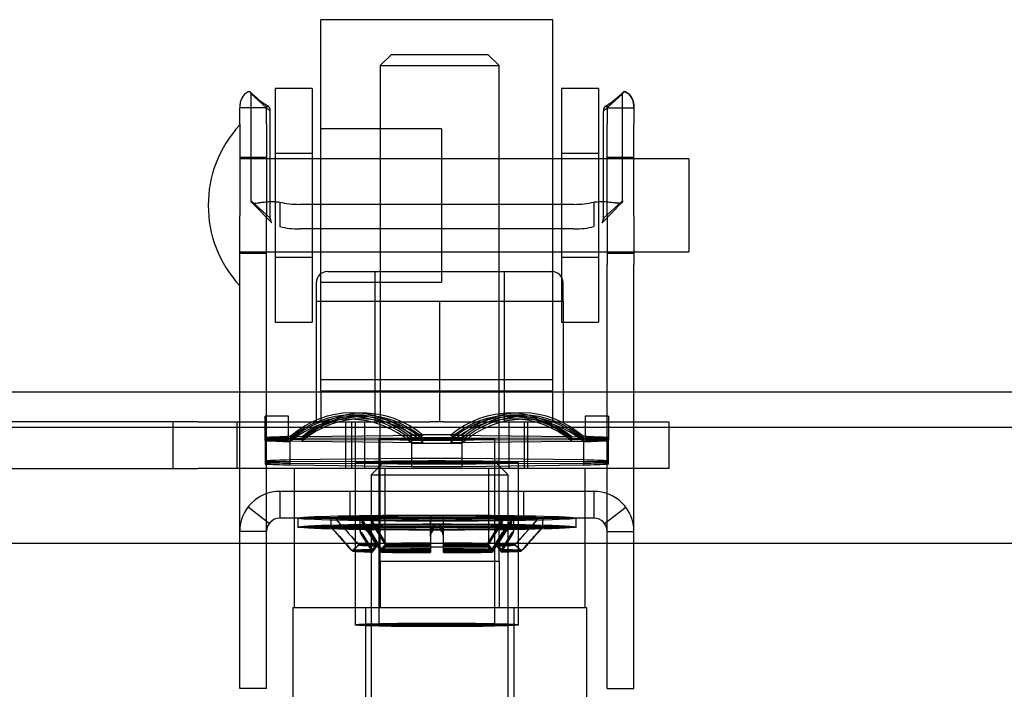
# Model space of a CAD drawing. Header units: inches. Extents: x 1 to 299, y -2 to 199.
# Tile 48 of 57: x 93.63 to 96.28, y 161.89 to 163.69. Entities that reach past the tile are written whole.
import ezdxf
from ezdxf.lldxf.tags import DXFTag

# ---------------------------------------------------------------- set-up
doc = ezdxf.new("R2010")
doc.units = ezdxf.units.IN
doc.header["$MEASUREMENT"] = 0
for name, color, linetype in [('COM70838', 7, 'Continuous'), ('COM70839-1', 7, 'Continuous'), ('COM71196-5', 7, 'Continuous'), ('COM71298-1', 7, 'Continuous'), ('Default', 7, 'Continuous'), ('HAN13068', 7, 'Continuous'), ('HAN13068_NUT', 7, 'Continuous'), ('NTS18147', 7, 'Continuous'), ('ROL87452', 7, 'Continuous'), ('RVT17786', 7, 'Continuous'), ('RVT19000', 7, 'Continuous'), ('SPC87322', 7, 'Continuous'), ('STD26122', 7, 'Continuous'), ('WAF25376', 7, 'Continuous'), ('WAM30038', 7, 'Continuous')]:
    doc.layers.add(name, color=color, linetype=linetype)
tags = doc.linetypes.add('HIDDEN2', pattern=[0.1875, 0.125, -0.0625]).pattern_tags.tags
tags[6:7] = [DXFTag(74, 4), DXFTag(75, 0), DXFTag(340, '0'), DXFTag(46, 0.0), DXFTag(50, 0.0), DXFTag(44, 0.0), DXFTag(45, 0.0)]
tags[4:5] = [DXFTag(74, 4), DXFTag(75, 0), DXFTag(340, '0'), DXFTag(46, 0.0), DXFTag(50, 0.0), DXFTag(44, 0.0), DXFTag(45, 0.0)]

# ---------------------------------------------------------------- blocks, each defined once
blk = doc.blocks.new('SE3')
at = {"layer": 'COM70838', "color": 7, "linetype": 'HIDDEN2'}
for p, q in [((94.108, 162.6071), (93.422, 162.6071)), ((94.0405, 162.6071), (94.0405, 162.4821)), ((94.108, 162.6071), (94.1964, 162.6071)), ((94.1964, 162.6071), (94.7343, 162.6071)), ((94.2135, 162.4821), (94.2135, 162.6071)), ((94.507, 162.4821), (94.507, 162.6071)), ((94.557, 162.6071), (94.557, 162.4821)), ((94.7697, 162.6071), (95.252, 162.6071)), ((94.947, 162.4821), (94.947, 162.6071)), ((94.997, 162.4821), (94.997, 162.6071)), ((95.252, 162.6071), (95.377, 162.6071)), ((95.377, 162.6071), (95.377, 162.4821)), ((93.3946, 162.4821), (94.108, 162.4821)), ((94.1964, 162.4821), (94.108, 162.4821)), ((95.252, 162.4821), (94.1964, 162.4821)), ((95.377, 162.4821), (95.252, 162.4821))]:
    blk.add_line(p, q, dxfattribs=at)
at = {"layer": 'COM70839-1', "color": 7, "linetype": 'HIDDEN2'}
for p, q in [((94.3031, 163.444), (94.2517, 163.4904)), ((94.2517, 163.2024), (94.2517, 163.4904)), ((95.2009, 163.444), (95.2523, 163.4904)), ((95.2523, 163.2024), (95.2523, 163.4904)), ((94.2928, 163.4534), (94.2208, 163.4534)), ((94.2208, 163.4092), (94.2208, 163.4534)), ((94.2928, 163.4092), (94.2928, 163.4534)), ((94.3031, 163.156), (94.3031, 163.444)), ((95.2009, 163.156), (95.2009, 163.444)), ((95.2112, 163.4534), (95.2832, 163.4534)), ((95.2112, 163.4534), (95.2112, 163.4092)), ((95.2832, 163.4534), (95.2832, 163.4092)), ((94.2208, 163.4092), (94.2208, 163.1625)), ((94.2928, 163.4092), (94.2928, 163.1625)), ((95.2112, 163.1625), (95.2112, 163.4092)), ((95.2832, 163.1625), (95.2832, 163.4092)), ((94.2928, 163.319), (94.2208, 163.319)), ((95.2832, 163.319), (95.2112, 163.319)), ((94.3031, 163.156), (94.2517, 163.2024)), ((94.2541, 163.1972), (94.3068, 163.1438)), ((94.2542, 163.1971), (94.3068, 163.1438)), ((94.3288, 163.1993), (94.3288, 163.1331)), ((95.1213, 163.1932), (94.3827, 163.1932)), ((95.1752, 163.1993), (95.1752, 163.1331)), ((95.1972, 163.1438), (95.2499, 163.1972)), ((95.1973, 163.1438), (95.2498, 163.1971)), ((95.2009, 163.156), (95.2523, 163.2024)), ((94.2208, 163.0314), (94.2208, 163.1625)), ((94.2928, 163.0314), (94.2928, 163.1625)), ((95.2112, 163.1625), (95.2112, 163.0314)), ((95.2832, 163.1625), (95.2832, 163.0314)), ((95.1213, 163.1269), (94.3827, 163.1269)), ((94.2208, 163.062), (94.2928, 163.062)), ((95.2112, 163.062), (95.2832, 163.062)), ((94.2208, 161.9341), (94.2208, 163.0314)), ((94.2928, 161.9341), (94.2928, 163.0314)), ((95.2112, 161.9341), (95.2112, 163.0314)), ((95.2832, 161.9341), (95.2832, 163.0314)), ((95.1752, 162.4201), (94.3288, 162.4201)), ((94.3288, 162.4201), (94.3288, 162.3481)), ((94.518, 162.3481), (94.518, 162.4201)), ((94.6115, 162.4201), (94.6115, 162.3481)), ((94.8925, 162.3481), (94.8925, 162.4201)), ((94.986, 162.3481), (94.986, 162.4201)), ((95.1752, 162.4201), (95.1752, 162.3481)), ((94.3003, 162.334), (94.2431, 162.3778)), ((95.2038, 162.334), (95.2609, 162.3778)), ((95.1752, 162.3481), (94.3288, 162.3481)), ((94.2928, 162.3121), (94.2208, 162.3121)), ((95.2112, 162.3121), (95.2832, 162.3121)), ((94.2208, 161.889), (94.2208, 161.9341)), ((94.2928, 161.889), (94.2928, 161.9341)), ((95.2112, 161.889), (95.2112, 161.9341)), ((95.2832, 161.889), (95.2832, 161.9341)), ((94.2928, 161.889), (94.2208, 161.889)), ((95.2112, 161.889), (95.2832, 161.889))]:
    blk.add_line(p, q, dxfattribs=at)
for centre, radius, start, end in [((94.4428, 163.6929), 0.2764, 225.5509, 238.4259), ((94.443, 163.6932), 0.2767, 225.5663, 231.2528), ((95.061, 163.6932), 0.2767, 301.5783, 314.4337), ((95.0612, 163.6929), 0.2764, 308.7531, 314.4491), ((94.443, 163.6932), 0.2767, 236.0157, 238.4217), ((95.0612, 163.6929), 0.2764, 301.5741, 303.9837), ((94.3288, 162.3121), 0.108, 90, 180), ((95.1752, 162.3121), 0.108, 0, 90), ((94.3288, 162.3121), 0.036, 90, 180), ((95.1752, 162.3121), 0.036, 0, 90)]:
    blk.add_arc(centre, radius, start, end, dxfattribs=at)
for centre, major_axis, start_param, end_param in [((94.3827, 163.2322), (-0.1, 0), 1.001468, 1.570796), ((95.1213, 163.2322), (0.1, 0), 4.712389, 5.281717), ((94.3827, 163.166), (0.1, 0), 4.143061, 4.712389), ((95.1213, 163.166), (0.1, 0), 4.712389, 5.281717)]:
    blk.add_ellipse(centre, major_axis=major_axis, ratio=0.390731, start_param=start_param, end_param=end_param, dxfattribs=at)
for points, knots in [([(94.2517, 163.4904), (94.2516, 163.4909), (94.2516, 163.4913), (94.2515, 163.4918), (94.2515, 163.492), (94.2514, 163.4923), (94.2514, 163.4924), (94.2512, 163.4932), (94.251, 163.4938), (94.2501, 163.4952), (94.2491, 163.4959), (94.2454, 163.4967), (94.2418, 163.4957), (94.2339, 163.4901), (94.2297, 163.4854), (94.2256, 163.4771), (94.2248, 163.4754), (94.2234, 163.4715), (94.2228, 163.4694), (94.2221, 163.4664), (94.2219, 163.4653), (94.2216, 163.4636), (94.2215, 163.4631), (94.2214, 163.4619), (94.2213, 163.4612), (94.2212, 163.4601), (94.2211, 163.4596), (94.221, 163.4587), (94.221, 163.4584), (94.221, 163.4577), (94.2209, 163.4572), (94.2209, 163.4564), (94.2208, 163.4552), (94.2208, 163.4534)], [0, 0, 0, 0, 0.03125, 0.03125, 0.046875, 0.046875, 0.0625, 0.0625, 0.125, 0.125, 0.25, 0.25, 0.5, 0.5, 0.75, 0.75, 0.8125, 0.8125, 0.875, 0.875, 0.90625, 0.90625, 0.921875, 0.921875, 0.9375, 0.9375, 0.953125, 0.953125, 0.960938, 0.960938, 0.96875, 0.96875, 1, 1, 1, 1]), ([(94.2493, 163.4956), (94.2499, 163.4953), (94.2504, 163.4948), (94.2509, 163.4941), (94.251, 163.4938), (94.2512, 163.4934), (94.2512, 163.4932), (94.2513, 163.4929), (94.2514, 163.4926), (94.2515, 163.4921), (94.2516, 163.4914), (94.2517, 163.4904)], [0.8014834, 0.8014834, 0.8014834, 0.8014834, 0.875, 0.875, 0.90625, 0.90625, 0.921875, 0.921875, 0.9375, 0.9375, 1, 1, 1, 1]), ([(95.2832, 163.4534), (95.2832, 163.4543), (95.2832, 163.455), (95.2832, 163.4559), (95.2832, 163.4562), (95.2831, 163.4567), (95.2831, 163.4567), (95.283, 163.4584), (95.2829, 163.4594), (95.2825, 163.4631), (95.2821, 163.4653), (95.2807, 163.4715), (95.2793, 163.4754), (95.2743, 163.4855), (95.2701, 163.4901), (95.2622, 163.4957), (95.2586, 163.4967), (95.2549, 163.4959), (95.2539, 163.4952), (95.2532, 163.4941), (95.253, 163.4938), (95.2528, 163.4934), (95.2528, 163.4932), (95.2527, 163.4929), (95.2526, 163.4926), (95.2525, 163.4921), (95.2524, 163.4914), (95.2523, 163.4904)], [0, 0, 0, 0, 0.015625, 0.015625, 0.023438, 0.023438, 0.03125, 0.03125, 0.0625, 0.0625, 0.125, 0.125, 0.25, 0.25, 0.5, 0.5, 0.75, 0.75, 0.875, 0.875, 0.90625, 0.90625, 0.921875, 0.921875, 0.9375, 0.9375, 1, 1, 1, 1]), ([(95.2523, 163.4904), (95.2524, 163.4909), (95.2524, 163.4913), (95.2525, 163.4918), (95.2525, 163.492), (95.2526, 163.4923), (95.2526, 163.4924), (95.2528, 163.4932), (95.253, 163.4938), (95.2539, 163.4952), (95.2549, 163.4959), (95.2587, 163.4967), (95.2622, 163.4957), (95.2701, 163.4901), (95.2743, 163.4854), (95.2784, 163.4771), (95.2792, 163.4754), (95.2806, 163.4715), (95.2812, 163.4694), (95.2819, 163.4664), (95.2821, 163.4653), (95.2824, 163.4636), (95.2825, 163.4631), (95.2827, 163.4619), (95.2827, 163.4612), (95.2829, 163.4601), (95.2829, 163.4596), (95.283, 163.4587), (95.283, 163.4584), (95.2831, 163.4577), (95.2831, 163.4572), (95.2831, 163.4564), (95.2832, 163.4552), (95.2832, 163.4534)], [0, 0, 0, 0, 0.03125, 0.03125, 0.046875, 0.046875, 0.0625, 0.0625, 0.125, 0.125, 0.25, 0.25, 0.5, 0.5, 0.75, 0.75, 0.8125, 0.8125, 0.875, 0.875, 0.90625, 0.90625, 0.921875, 0.921875, 0.9375, 0.9375, 0.953125, 0.953125, 0.960938, 0.960938, 0.96875, 0.96875, 1, 1, 1, 1]), ([(94.3031, 163.444), (94.3031, 163.4448), (94.303, 163.4463), (94.3028, 163.4485), (94.3024, 163.4505), (94.3013, 163.454), (94.2988, 163.4578), (94.2955, 163.4584), (94.2939, 163.4571), (94.2933, 163.4562), (94.293, 163.4552), (94.2928, 163.4542), (94.2928, 163.4537), (94.2928, 163.4534)], [0, 0, 0, 0, 0.068623, 0.137063, 0.205208, 0.272877, 0.535512, 0.779514, 0.837052, 0.893029, 0.947093, 0.973617, 1, 1, 1, 1]), ([(94.2928, 163.4534), (94.2928, 163.4537), (94.2928, 163.4542), (94.293, 163.4552), (94.2933, 163.4562), (94.2939, 163.4571), (94.2954, 163.4584), (94.2971, 163.4581), (94.2983, 163.4573)], [0, 0, 0, 0, 0.0263814, 0.0529045, 0.1069707, 0.1629481, 0.2204857, 0.452445, 0.452445, 0.452445, 0.452445]), ([(95.2112, 163.4534), (95.2112, 163.4537), (95.2112, 163.4542), (95.211, 163.4552), (95.2107, 163.4562), (95.2101, 163.4571), (95.2085, 163.4584), (95.2053, 163.4578), (95.2027, 163.454), (95.2016, 163.4505), (95.2012, 163.4485), (95.201, 163.4463), (95.2009, 163.4448), (95.2009, 163.444)], [0, 0, 0, 0, 0.026381, 0.052905, 0.106971, 0.162948, 0.220486, 0.464488, 0.727123, 0.794792, 0.862936, 0.931376, 1, 1, 1, 1]), ([(95.2057, 163.4573), (95.2069, 163.4581), (95.2086, 163.4584), (95.2101, 163.4571), (95.2107, 163.4562), (95.211, 163.4552), (95.2112, 163.4542), (95.2112, 163.4537), (95.2112, 163.4534)], [0.5475793, 0.5475793, 0.5475793, 0.5475793, 0.7795137, 0.8370523, 0.8930285, 0.9470927, 0.973617, 1, 1, 1, 1]), ([(94.2517, 163.2024), (94.2518, 163.2017), (94.2519, 163.2002), (94.2526, 163.1984), (94.254, 163.1972), (94.2579, 163.1955), (94.2662, 163.1965), (94.2781, 163.1984), (94.2865, 163.1995), (94.2946, 163.2003), (94.3044, 163.2008), (94.3162, 163.2007), (94.3245, 163.1998), (94.3288, 163.1993)], [0, 0, 0, 0, 0.049102, 0.098523, 0.149018, 0.200844, 0.426475, 0.554365, 0.622319, 0.692911, 0.79099, 0.893216, 1, 1, 1, 1]), ([(94.2542, 163.1971), (94.254, 163.1973), (94.2531, 163.1979), (94.252, 163.1994), (94.2518, 163.2014), (94.2517, 163.2024)], [0.8443495, 0.8443495, 0.8443495, 0.8443495, 0.868041, 0.9344119, 1, 1, 1, 1]), ([(95.1752, 163.1993), (95.1768, 163.1995), (95.18, 163.2), (95.1863, 163.2005), (95.1939, 163.2008), (95.2024, 163.2007), (95.2127, 163.2001), (95.224, 163.1987), (95.2348, 163.197), (95.2429, 163.1959), (95.2478, 163.1961), (95.2506, 163.1975), (95.2521, 163.1994), (95.2522, 163.2014), (95.2523, 163.2024)], [0, 0, 0, 0, 0.040175, 0.080102, 0.158226, 0.23381, 0.30692, 0.445198, 0.573002, 0.690655, 0.799398, 0.868041, 0.934412, 1, 1, 1, 1]), ([(95.2523, 163.2024), (95.2523, 163.2017), (95.2521, 163.2002), (95.2514, 163.1984), (95.2501, 163.1972), (95.2462, 163.1955), (95.2404, 163.1962), (95.2347, 163.197), (95.2347, 163.197)], [0, 0, 0, 0, 0.0491023, 0.0985231, 0.1490182, 0.2008436, 0.4264755, 0.4266868, 0.4266868, 0.4266868, 0.4266868]), ([(94.3031, 163.156), (94.3031, 163.1555), (94.3031, 163.155), (94.3032, 163.1545), (94.3032, 163.1543), (94.3032, 163.154), (94.3032, 163.1539), (94.3033, 163.1529), (94.3033, 163.1522), (94.3037, 163.1501), (94.304, 163.1488), (94.3052, 163.1459), (94.3061, 163.1445), (94.3073, 163.1433)], [0, 0, 0, 0, 0.03125, 0.03125, 0.046875, 0.046875, 0.0625, 0.0625, 0.125, 0.125, 0.25, 0.25, 0.4245775, 0.4245775, 0.4245775, 0.4245775]), ([(94.3064, 163.1442), (94.3056, 163.1452), (94.305, 163.1463), (94.3035, 163.15), (94.3031, 163.1528), (94.3031, 163.156)], [0.617349, 0.617349, 0.617349, 0.617349, 0.75, 0.75, 1, 1, 1, 1]), ([(95.2009, 163.156), (95.2009, 163.1555), (95.2009, 163.155), (95.2009, 163.1545), (95.2008, 163.1543), (95.2008, 163.154), (95.2008, 163.1539), (95.2008, 163.1529), (95.2007, 163.1522), (95.2004, 163.1501), (95.2, 163.1488), (95.1989, 163.1459), (95.198, 163.1445), (95.1968, 163.1433)], [0, 0, 0, 0, 0.03125, 0.03125, 0.046875, 0.046875, 0.0625, 0.0625, 0.125, 0.125, 0.25, 0.25, 0.4245775, 0.4245775, 0.4245775, 0.4245775]), ([(95.1976, 163.1442), (95.1984, 163.1452), (95.199, 163.1463), (95.2005, 163.15), (95.2009, 163.1528), (95.2009, 163.156)], [0.617349, 0.617349, 0.617349, 0.617349, 0.75, 0.75, 1, 1, 1, 1])]:
    blk.add_open_spline(points, degree=3, knots=knots, dxfattribs=at)
at = {"layer": 'COM71196-5', "color": 7, "linetype": 'Continuous'}
blk.add_line((114.0074, 162.2801), (92.1976, 162.2801), dxfattribs=at)
at = {"layer": 'COM71298-1', "color": 7, "linetype": 'HIDDEN2'}
blk.add_line((114.8195, 162.6871), (66.9495, 162.6871), dxfattribs=at)
at = {"layer": 'COM71298-1', "color": 7, "linetype": 'Continuous'}
blk.add_line((114.8195, 162.5921), (66.9495, 162.5921), dxfattribs=at)
at = {"layer": 'HAN13068', "color": 7, "linetype": 'HIDDEN2'}
for p, q in [((94.6295, 163.5971), (94.5995, 163.5671)), ((94.6295, 163.5971), (94.8895, 163.5971)), ((94.9195, 163.5671), (94.8895, 163.5971)), ((94.5995, 163.5671), (94.9195, 163.5671)), ((94.5995, 163.5671), (94.5995, 162.6071)), ((94.9195, 162.6071), (94.9195, 163.5671)), ((94.5995, 162.2321), (94.5995, 162.1071)), ((94.5995, 162.2321), (94.7595, 162.2321)), ((94.7595, 162.2321), (94.9195, 162.2321)), ((94.9195, 162.2321), (94.9195, 162.1071)), ((94.364, 162.1071), (94.5599, 162.1071)), ((94.364, 162.1071), (94.364, 161.4051)), ((94.5599, 162.1071), (94.9591, 162.1071)), ((94.5599, 162.1071), (94.5599, 161.4051)), ((94.9591, 162.1071), (95.155, 162.1071)), ((94.9591, 162.1071), (94.9591, 161.4051)), ((95.155, 162.1071), (95.155, 161.4051))]:
    blk.add_line(p, q, dxfattribs=at)
at = {"layer": 'HAN13068_NUT', "color": 7, "linetype": 'HIDDEN2'}
for p, q in [((94.457, 163.0121), (95.062, 163.0121)), ((94.5845, 163.0121), (94.5845, 162.6071)), ((94.9345, 162.6071), (94.9345, 163.0121)), ((94.427, 162.9821), (94.427, 162.9321)), ((95.092, 162.9321), (95.092, 162.9821)), ((94.427, 162.9321), (94.5933, 162.9321)), ((94.427, 162.9321), (94.427, 162.6071)), ((94.5933, 162.9321), (94.7595, 162.9321)), ((94.7595, 162.9321), (94.9258, 162.9321)), ((94.7595, 162.9321), (94.7595, 162.6071)), ((94.9258, 162.9321), (95.092, 162.9321)), ((95.092, 162.9321), (95.092, 162.6071))]:
    blk.add_line(p, q, dxfattribs=at)
for centre, start, end in [((94.457, 162.9821), 90, 180), ((95.062, 162.9821), 0, 90)]:
    blk.add_arc(centre, 0.03, start, end, dxfattribs=at)
at = {"layer": 'NTS18147', "color": 7, "linetype": 'HIDDEN2'}
for p, q in [((94.289, 162.5599), (94.289, 162.6231)), ((94.352, 162.6231), (94.289, 162.6231)), ((94.289, 162.5568), (94.289, 162.6231)), ((94.352, 162.6231), (94.289, 162.6231)), ((94.352, 162.5599), (94.352, 162.6231)), ((94.352, 162.5568), (94.352, 162.6231)), ((94.5398, 162.6152), (94.5083, 162.614)), ((94.5488, 162.621), (94.5173, 162.6207)), ((94.5553, 162.6251), (94.5238, 162.6254)), ((94.5642, 162.6305), (94.5327, 162.6317)), ((94.9713, 162.6317), (94.9398, 162.6305)), ((94.9803, 162.6254), (94.9488, 162.6251)), ((94.9868, 162.6207), (94.9553, 162.621)), ((94.9957, 162.614), (94.9642, 162.6152)), ((95.152, 162.6231), (95.152, 162.5599)), ((95.215, 162.6231), (95.152, 162.6231)), ((95.152, 162.6231), (95.152, 162.5568)), ((95.215, 162.6231), (95.152, 162.6231)), ((95.215, 162.6231), (95.215, 162.5599)), ((95.215, 162.6231), (95.215, 162.5568)), ((94.352, 162.5652), (94.289, 162.5652)), ((94.352, 162.5622), (94.289, 162.5622)), ((94.352, 162.5599), (94.289, 162.5599)), ((94.289, 162.5568), (94.289, 162.4969)), ((94.289, 162.5568), (94.289, 162.4939)), ((94.352, 162.5568), (94.289, 162.5568)), ((94.357, 162.5678), (94.357, 162.5542)), ((94.3885, 162.5666), (94.357, 162.5678)), ((94.357, 162.5629), (94.357, 162.5592)), ((94.3885, 162.5625), (94.357, 162.5629)), ((94.3885, 162.5596), (94.357, 162.5592)), ((94.357, 162.4962), (94.357, 162.5592)), ((94.3885, 162.5554), (94.357, 162.5542)), ((94.7155, 162.5707), (94.3885, 162.5666)), ((94.7155, 162.5636), (94.3885, 162.5625)), ((94.3885, 162.5596), (94.7155, 162.5585)), ((94.3885, 162.5554), (94.7155, 162.5513)), ((94.5955, 162.5611), (94.5955, 162.0606)), ((94.5955, 162.561), (94.5955, 162.0606)), ((94.684, 162.5501), (94.684, 162.5719)), ((94.7155, 162.5707), (94.684, 162.5719)), ((94.684, 162.5581), (94.684, 162.564)), ((94.7155, 162.5636), (94.684, 162.564)), ((94.7155, 162.5585), (94.684, 162.5581)), ((94.684, 162.5581), (94.684, 162.4951)), ((94.7885, 162.5707), (94.82, 162.5719)), ((95.1155, 162.5666), (94.7885, 162.5707)), ((94.7885, 162.5636), (94.82, 162.564)), ((95.1155, 162.5625), (94.7885, 162.5636)), ((94.7885, 162.5585), (95.1155, 162.5596)), ((94.7885, 162.5585), (94.82, 162.5581)), ((94.7885, 162.5513), (95.1155, 162.5554)), ((94.82, 162.5719), (94.82, 162.5501)), ((94.82, 162.564), (94.82, 162.5581)), ((94.82, 162.4951), (94.82, 162.5581)), ((94.9085, 162.0606), (94.9085, 162.5611)), ((94.9085, 162.0606), (94.9085, 162.561)), ((95.1155, 162.5666), (95.147, 162.5678)), ((95.1155, 162.5625), (95.147, 162.5629)), ((95.1155, 162.5596), (95.147, 162.5592)), ((95.1155, 162.5554), (95.147, 162.5542)), ((95.147, 162.5542), (95.147, 162.5678)), ((95.147, 162.5592), (95.147, 162.5629)), ((95.147, 162.5592), (95.147, 162.4962)), ((95.152, 162.5652), (95.215, 162.5652)), ((95.152, 162.5622), (95.215, 162.5622)), ((95.152, 162.5599), (95.215, 162.5599)), ((95.152, 162.5568), (95.215, 162.5568)), ((95.215, 162.4969), (95.215, 162.5568)), ((95.215, 162.4939), (95.215, 162.5568)), ((94.357, 162.4912), (94.357, 162.5542)), ((94.7155, 162.5513), (94.684, 162.5501)), ((94.684, 162.5501), (94.684, 162.4871)), ((94.7885, 162.5513), (94.82, 162.5501)), ((94.82, 162.4871), (94.82, 162.5501)), ((95.147, 162.5542), (95.147, 162.4912)), ((94.684, 162.509), (94.357, 162.5048)), ((95.147, 162.5048), (94.82, 162.509)), ((94.684, 162.501), (94.357, 162.4999)), ((94.357, 162.4962), (94.684, 162.4951)), ((94.357, 162.4912), (94.684, 162.4871)), ((94.532, 162.4981), (94.532, 162.0606)), ((94.532, 162.498), (94.532, 162.0606)), ((95.147, 162.4999), (94.82, 162.501)), ((94.82, 162.4951), (95.147, 162.4962)), ((94.82, 162.4871), (95.147, 162.4912)), ((94.972, 162.0606), (94.972, 162.4981)), ((94.972, 162.0606), (94.972, 162.498))]:
    blk.add_line(p, q, dxfattribs=at)
for centre, start, end in [((94.752, 78.4869), 89.953641, 90.046359), ((94.752, 246.6352), 269.953641, 270.046359), ((94.752, 78.4239), 89.953641, 90.046359), ((94.752, 246.5722), 269.953641, 270.046359)]:
    blk.add_arc(centre, 84.0771, start, end, dxfattribs=at)
for centre, major_axis, ratio, start_param, end_param in [((94.5205, 162.3136), (-0.0122, -0.3181), 0.865814, 2.551021, 3.820441), ((94.5205, 162.3071), (-0.0032, -0.3183), 0.86601, 2.518666, 3.788085), ((94.5205, 162.3023), (0.0032, -0.3183), 0.86601, 2.4951, 3.764519), ((94.5205, 162.2959), (0.0122, -0.3181), 0.865814, 2.462745, 3.732164), ((94.552, 162.3124), (-0.0122, -0.3181), 0.865814, 2.551021, 3.820441), ((94.552, 162.3067), (-0.0032, -0.3183), 0.86601, 2.518666, 3.788085), ((94.552, 162.3027), (0.0032, -0.3183), 0.86601, 2.4951, 3.764519), ((94.552, 162.2971), (0.0122, -0.3181), 0.865814, 2.462745, 3.732164), ((94.952, 162.3124), (0.0122, -0.3181), 0.865814, 2.462745, 3.732164), ((94.952, 162.3067), (0.0032, -0.3183), 0.86601, 2.4951, 3.764519), ((94.952, 162.3027), (-0.0032, -0.3183), 0.86601, 2.518666, 3.788085), ((94.952, 162.2971), (-0.0122, -0.3181), 0.865814, 2.551021, 3.820441), ((94.9835, 162.3136), (0.0122, -0.3181), 0.865814, 2.462745, 3.732164), ((94.9835, 162.3071), (0.0032, -0.3183), 0.86601, 2.4951, 3.764519), ((94.9835, 162.3023), (-0.0032, -0.3183), 0.86601, 2.518666, 3.788085), ((94.9835, 162.2959), (-0.0122, -0.3181), 0.865814, 2.551021, 3.820441), ((94.752, 162.561), (-0.5, 0), 0.022078, -0.660077, -0.38712), ((94.752, 162.5611), (-0.5, 0), 0.005892, -0.660077, -0.38712), ((94.752, 162.5611), (-0.5, 0), 0.005892, 0.38712, 0.660077), ((94.752, 162.561), (-0.5, 0), 0.022078, 0.38712, 0.660077), ((94.752, 162.561), (-0.5, 0), 0.022078, 4.575911, 4.848867), ((94.752, 162.561), (0.5, 0), 0.022078, 0.38712, 0.660077), ((94.752, 162.5611), (0.5, 0), 0.005892, 0.38712, 0.660077), ((94.752, 162.5611), (0.5, 0), 0.005892, -0.660077, -0.38712), ((94.752, 162.561), (0.5, 0), 0.022078, -0.660077, -0.38712), ((94.752, 162.561), (0.5, 0), 0.022078, 4.575911, 4.848867), ((94.752, 162.498), (-0.5, 0), 0.022078, -0.660077, -0.38712), ((94.752, 162.498), (0.5, 0), 0.022078, 1.434318, 1.707275), ((94.752, 162.498), (0.5, 0), 0.022078, 0.38712, 0.660077), ((94.752, 162.4981), (-0.5, 0), 0.005892, -0.660077, -0.38712), ((94.752, 162.4981), (-0.5, 0), 0.005892, 0.38712, 0.660077), ((94.752, 162.498), (-0.5, 0), 0.022078, 0.38712, 0.660077), ((94.752, 162.498), (-0.5, 0), 0.022078, 1.434318, 1.707275), ((94.752, 162.4981), (0.5, 0), 0.005892, 0.38712, 0.660077), ((94.752, 162.4981), (0.5, 0), 0.005892, -0.660077, -0.38712), ((94.752, 162.498), (0.5, 0), 0.022078, -0.660077, -0.38712)]:
    blk.add_ellipse(centre, major_axis=major_axis, ratio=ratio, start_param=start_param, end_param=end_param, dxfattribs=at)
for centre, major_axis, ratio in [((94.752, 162.561), (0.1565, 0), 0.022078), ((94.752, 162.5611), (-0.1565, 0), 0.005892), ((94.752, 162.498), (0.22, 0), 0.022078), ((94.752, 162.4981), (-0.22, 0), 0.005892), ((94.752, 162.0606), (0.22, 0), 0.022078), ((94.752, 162.0606), (-0.22, 0), 0.005892), ((94.752, 162.0606), (0.1565, 0), 0.022078), ((94.752, 162.0606), (-0.1565, 0), 0.005892)]:
    blk.add_ellipse(centre, major_axis=major_axis, ratio=ratio, dxfattribs=at)
at = {"layer": 'ROL87452', "color": 7, "linetype": 'HIDDEN2'}
for p, q in [((94.4395, 162.6905), (94.4395, 163.6905)), ((95.0645, 163.6905), (94.4395, 163.6905)), ((95.0645, 162.6905), (95.0645, 163.6905)), ((94.7645, 163.397), (94.4395, 163.397)), ((94.7645, 163.397), (94.7645, 162.984)), ((95.0645, 163.3155), (94.7645, 163.3155)), ((94.7645, 163.0655), (95.0645, 163.0655)), ((94.4395, 162.984), (94.7645, 162.984)), ((94.4395, 162.6905), (95.0645, 162.6905))]:
    blk.add_line(p, q, dxfattribs=at)
at = {"layer": 'RVT17786', "color": 7, "linetype": 'HIDDEN2'}
for p, q in [((95.4308, 163.3155), (94.2208, 163.3155)), ((95.4308, 163.3155), (95.4308, 163.0655)), ((94.2208, 163.0655), (95.4308, 163.0655))]:
    blk.add_line(p, q, dxfattribs=at)
blk.add_arc((94.454, 163.1905), 0.3182, 137.1291, 222.8709, dxfattribs=at)
at = {"layer": 'RVT19000', "color": 7, "linetype": 'HIDDEN2'}
for p, q in [((95.0645, 162.7201), (94.4395, 162.7201)), ((94.4395, 162.6905), (94.4395, 162.6071)), ((95.0645, 162.6071), (95.0645, 162.6905)), ((94.557, 162.6071), (94.557, 162.4821)), ((94.7697, 162.6071), (94.7343, 162.6071)), ((94.947, 162.4821), (94.947, 162.6071)), ((94.6115, 162.4821), (94.6115, 162.2701)), ((94.8925, 162.2701), (94.8925, 162.4821)), ((94.8925, 162.2701), (94.6115, 162.2701))]:
    blk.add_line(p, q, dxfattribs=at)
at = {"layer": 'SPC87322', "color": 7, "linetype": 'HIDDEN2'}
for p, q in [((94.522, 162.6071), (94.522, 162.4821)), ((94.532, 162.6071), (94.532, 162.498)), ((94.5995, 162.2321), (94.5995, 162.6071)), ((94.9195, 162.2321), (94.9195, 162.6071)), ((94.987, 162.6071), (94.987, 162.4821)), ((94.367, 162.4821), (94.367, 162.1071)), ((95.152, 162.1071), (95.152, 162.4821))]:
    blk.add_line(p, q, dxfattribs=at)
at = {"layer": 'STD26122', "color": 7, "linetype": 'HIDDEN2'}
for p, q in [((94.6095, 162.5001), (94.5745, 162.4651)), ((94.9095, 162.5001), (94.6095, 162.5001)), ((94.9445, 162.4651), (94.9095, 162.5001)), ((94.5745, 162.4651), (94.9445, 162.4651)), ((94.5745, 162.4651), (94.5745, 161.5001)), ((94.9445, 161.5001), (94.9445, 162.4651))]:
    blk.add_line(p, q, dxfattribs=at)
at = {"layer": 'WAF25376', "color": 7, "linetype": 'HIDDEN2'}
for p, q in [((94.3162, 163.5055), (94.3162, 162.8755)), ((94.4162, 163.5055), (94.3162, 163.5055)), ((94.4162, 163.5055), (94.4162, 162.8755)), ((95.0879, 163.5055), (95.0879, 162.8755)), ((95.1879, 163.5055), (95.0879, 163.5055)), ((95.1879, 163.5055), (95.1879, 162.8755)), ((94.4162, 163.3305), (94.3162, 163.3305)), ((95.1879, 163.3305), (95.0879, 163.3305)), ((94.3162, 163.0505), (94.4162, 163.0505)), ((95.0879, 163.0505), (95.1879, 163.0505)), ((94.3162, 162.8755), (94.4162, 162.8755)), ((95.0879, 162.8755), (95.1879, 162.8755))]:
    blk.add_line(p, q, dxfattribs=at)
at = {"layer": 'WAM30038', "color": 7, "linetype": 'HIDDEN2'}
for p, q in [((94.377, 162.3481), (94.377, 162.3241)), ((94.377, 162.3481), (94.377, 162.3241)), ((94.4662, 162.3481), (94.4662, 162.3241)), ((94.4662, 162.3481), (94.4662, 162.3241)), ((94.5448, 162.3522), (94.5448, 162.3439)), ((94.5448, 162.3492), (94.5448, 162.3469)), ((94.5448, 162.3469), (94.5448, 162.3174)), ((94.5448, 162.3439), (94.5448, 162.3143)), ((94.5463, 162.3521), (94.5499, 162.345)), ((94.5499, 162.345), (94.591, 162.2791)), ((94.5747, 162.3456), (94.5695, 162.3526)), ((94.6157, 162.2796), (94.5747, 162.3456)), ((94.6157, 162.277), (94.5747, 162.3423)), ((94.7357, 162.3541), (94.7345, 162.3471)), ((94.7345, 162.3471), (94.7345, 162.3355)), ((94.7345, 162.3427), (94.7345, 162.3398)), ((94.7695, 162.3471), (94.7684, 162.3541)), ((94.7695, 162.3355), (94.7695, 162.3471)), ((94.7695, 162.3398), (94.7695, 162.3427)), ((94.9293, 162.3456), (94.8883, 162.2796)), ((94.9293, 162.3423), (94.8883, 162.277)), ((94.9131, 162.2791), (94.9541, 162.345)), ((94.9346, 162.3526), (94.9293, 162.3456)), ((94.9541, 162.345), (94.9577, 162.3521)), ((94.9592, 162.3439), (94.9592, 162.3522)), ((94.9592, 162.3469), (94.9592, 162.3492)), ((94.9592, 162.3174), (94.9592, 162.3469)), ((94.9592, 162.3143), (94.9592, 162.3439)), ((95.0378, 162.3241), (95.0378, 162.3481)), ((95.0378, 162.3241), (95.0378, 162.3481)), ((95.127, 162.3241), (95.127, 162.3481)), ((95.127, 162.3241), (95.127, 162.3481)), ((94.5499, 162.3422), (94.591, 162.2769)), ((94.591, 162.2753), (94.5499, 162.3401)), ((94.591, 162.2731), (94.5499, 162.3372)), ((94.5747, 162.3399), (94.6157, 162.2751)), ((94.5747, 162.3367), (94.6157, 162.2725)), ((94.7345, 162.3034), (94.7345, 162.3396)), ((94.7345, 162.2991), (94.7345, 162.3352)), ((94.7695, 162.3034), (94.7695, 162.3396)), ((94.7695, 162.2991), (94.7695, 162.3352)), ((94.8883, 162.2751), (94.9293, 162.3399)), ((94.8883, 162.2725), (94.9293, 162.3367)), ((94.9131, 162.2769), (94.9541, 162.3422)), ((94.9541, 162.3401), (94.9131, 162.2753)), ((94.9541, 162.3372), (94.9131, 162.2731)), ((94.5782, 162.2634), (94.5499, 162.3089)), ((94.5782, 162.261), (94.5499, 162.3061)), ((94.5499, 162.304), (94.5782, 162.2592)), ((94.5499, 162.3011), (94.5782, 162.2568)), ((94.5747, 162.3095), (94.603, 162.264)), ((94.5747, 162.3062), (94.603, 162.2611)), ((94.603, 162.2591), (94.5747, 162.3038)), ((94.603, 162.2563), (94.5747, 162.3006)), ((94.7345, 162.3034), (94.7345, 162.2588)), ((94.7345, 162.2991), (94.7345, 162.2551)), ((94.7695, 162.2588), (94.7695, 162.3034)), ((94.7695, 162.2551), (94.7695, 162.2991)), ((94.901, 162.264), (94.9293, 162.3095)), ((94.901, 162.2611), (94.9293, 162.3062)), ((94.9293, 162.3038), (94.901, 162.2591)), ((94.9293, 162.3006), (94.901, 162.2563)), ((94.9541, 162.3089), (94.9258, 162.2634)), ((94.9541, 162.3061), (94.9258, 162.261)), ((94.9258, 162.2592), (94.9541, 162.304)), ((94.9258, 162.2568), (94.9541, 162.3011)), ((94.5237, 162.2605), (94.5417, 162.2765)), ((94.5237, 162.2602), (94.5417, 162.2762)), ((94.5417, 162.276), (94.5237, 162.26)), ((94.5417, 162.2757), (94.5237, 162.2597)), ((94.591, 162.2791), (94.5782, 162.2634)), ((94.591, 162.2769), (94.5782, 162.261)), ((94.5782, 162.2592), (94.591, 162.2753)), ((94.5782, 162.2568), (94.591, 162.2731)), ((94.603, 162.264), (94.6157, 162.2796)), ((94.603, 162.2611), (94.6157, 162.277)), ((94.6157, 162.2751), (94.603, 162.2591)), ((94.6157, 162.2725), (94.603, 162.2563)), ((94.8883, 162.2796), (94.901, 162.264)), ((94.8883, 162.277), (94.901, 162.2611)), ((94.901, 162.2591), (94.8883, 162.2751)), ((94.901, 162.2563), (94.8883, 162.2725)), ((94.9258, 162.2634), (94.9131, 162.2791)), ((94.9258, 162.261), (94.9131, 162.2769)), ((94.9131, 162.2753), (94.9258, 162.2592)), ((94.9131, 162.2731), (94.9258, 162.2568)), ((94.9623, 162.2765), (94.9803, 162.2605)), ((94.9623, 162.2762), (94.9803, 162.2602)), ((94.9803, 162.26), (94.9623, 162.276)), ((94.9803, 162.2597), (94.9623, 162.2757))]:
    blk.add_line(p, q, dxfattribs=at)
for centre, radius, start, end in [((94.2214, 162.0769), 0.3479, 41.0574, 45.2712), ((94.7529, 162.312), 0.0184, 92.6416, 183.3352), ((94.7527, 162.3075), 0.0182, 92.1772, 182.9748), ((94.7525, 162.3043), 0.018, 91.6134, 182.9205), ((94.7524, 162.2999), 0.0179, 91.1726, 182.4871), ((94.7513, 162.3121), 0.0183, 356.3791, 87.6442), ((94.7514, 162.3076), 0.0181, 356.7772, 88.0708), ((94.7514, 162.3043), 0.0181, 357.2992, 88.1669), ((94.7516, 162.2998), 0.0179, 357.6924, 88.6479), ((95.3078, 162.0533), 0.3824, 134.9192, 138.7523), ((94.5733, 162.7248), 0.6134, 316.7672, 319.2095)]:
    blk.add_arc(centre, radius, start, end, dxfattribs=at)
for centre, major_axis, ratio in [((94.752, 162.3481), (-0.375, 0), 0.022078), ((94.752, 162.3481), (0.375, 0), 0.005892), ((94.752, 162.3241), (-0.375, 0), 0.022078), ((94.752, 162.3241), (0.375, 0), 0.005892)]:
    blk.add_ellipse(centre, major_axis=major_axis, ratio=ratio, dxfattribs=at)
for centre, major_axis, ratio, start_param, end_param in [((94.4837, 162.3481), (0.0175, 0), 0.022078, 1.935139, 4.348046), ((94.4837, 162.3481), (0.0175, 0), 0.005892, 1.935139, 3.141593), ((94.752, 162.3481), (-0.275, 0), 0.022078, -0.725904, -0.059494), ((94.752, 162.3481), (-0.275, 0), 0.005892, -0.725904, -0.059494), ((94.752, 162.3481), (-0.275, 0), 0.005892, 0.059494, 0.725904), ((94.752, 162.3481), (-0.275, 0), 0.022078, 0.059494, 0.725904), ((94.5623, 162.3522), (0.0175, 0), 0.022078, 1.149741, 3.562648), ((94.5623, 162.3492), (0.0175, 0), 0.005892, 1.149741, 3.562648), ((94.5623, 162.3469), (0.0175, 0), 0.005892, 2.720537, 5.133444), ((94.5623, 162.3439), (0.0175, 0), 0.022078, 2.720537, 5.133444), ((94.752, 162.3481), (-0.275, 0), 0.022078, -1.511302, -0.844892), ((94.752, 162.3481), (-0.275, 0), 0.005892, -1.511302, -0.844892), ((94.752, 162.3481), (-0.275, 0), 0.005892, 0.844892, 1.511302), ((94.752, 162.3481), (-0.275, 0), 0.022078, 0.844892, 1.511302), ((94.752, 162.354), (-0.0175, 0), 0.022078, 3.505935, 5.918843), ((94.752, 162.3496), (-0.0175, 0), 0.005892, 3.505935, 5.918843), ((94.752, 162.3465), (0.0175, 0), 0.005892, 3.505935, 5.918843), ((94.752, 162.3481), (0.275, 0), 0.022078, 0.844892, 1.511302), ((94.752, 162.3481), (0.275, 0), 0.005892, 0.844892, 1.511302), ((94.752, 162.3481), (0.275, 0), 0.005892, -1.511302, -0.844892), ((94.752, 162.3481), (0.275, 0), 0.022078, -1.511302, -0.844892), ((94.9417, 162.3522), (-0.0175, 0), 0.022078, 2.720537, 5.133444), ((94.9417, 162.3492), (-0.0175, 0), 0.005892, 2.720537, 5.133444), ((94.9417, 162.3469), (-0.0175, 0), 0.005892, 1.149741, 3.562648), ((94.9417, 162.3439), (-0.0175, 0), 0.022078, 1.149741, 3.562648), ((94.752, 162.3481), (0.275, 0), 0.022078, 0.059494, 0.725904), ((94.752, 162.3481), (0.275, 0), 0.005892, 0.059494, 0.725904), ((94.752, 162.3481), (0.275, 0), 0.005892, -0.725904, -0.059494), ((94.752, 162.3481), (0.275, 0), 0.022078, -0.725904, -0.059494), ((95.0203, 162.3481), (-0.0175, 0), 0.022078, 1.935139, 4.348046), ((95.0203, 162.3481), (-0.0175, 0), 0.005892, 1.935139, 4.348046), ((94.752, 162.3241), (-0.2858, 0), 0.022078, 5.497787, 6.283185), ((94.752, 162.3241), (-0.2858, 0), 0.005892, 5.497787, 6.283185), ((94.752, 162.3241), (0.2858, 0), 0.005892, 3.141593, 3.926991), ((94.752, 162.3241), (0.2858, 0), 0.022078, 3.141593, 3.926991), ((94.752, 162.3241), (-0.2858, 0), 0.022078, 4.712389, 5.497787), ((94.752, 162.3241), (-0.2858, 0), 0.005892, 4.712389, 5.497787), ((94.752, 162.3241), (0.2858, 0), 0.005892, 3.926991, 4.712389), ((94.752, 162.3241), (-0.2858, 0), 0.022078, 0.785398, 1.570796), ((94.752, 162.3421), (0.0175, 0), 0.022078, 3.505935, 5.918843), ((94.752, 162.3241), (-0.2858, 0), 0.022078, 3.926991, 4.712389), ((94.752, 162.3241), (-0.2858, 0), 0.005892, 3.926991, 4.712389), ((94.752, 162.3241), (0.2858, 0), 0.005892, 4.712389, 5.497787), ((94.752, 162.3241), (0.2858, 0), 0.022078, 4.712389, 5.497787), ((94.752, 162.3241), (-0.2858, 0), 0.022078, 3.141593, 3.926991), ((94.752, 162.3241), (-0.2858, 0), 0.005892, 3.141593, 3.926991), ((94.752, 162.3241), (0.2858, 0), 0.005892, 5.497787, 6.283185), ((94.752, 162.3241), (0.2858, 0), 0.022078, 5.497787, 6.283185), ((94.752, 162.2601), (-0.2289, 0), 0.022078, -0.708884, -0.076515), ((94.752, 162.2761), (-0.211, 0), 0.022078, -0.702364, -0.083034), ((94.752, 162.2761), (-0.211, 0), 0.005892, -0.702364, -0.083034), ((94.752, 162.2761), (-0.211, 0), 0.005892, 0.083034, 0.702364), ((94.752, 162.2761), (-0.211, 0), 0.022078, 0.083034, 0.702364), ((94.752, 162.2601), (-0.2289, 0), 0.022078, -1.494282, -0.861913), ((94.752, 162.2761), (-0.211, 0), 0.022078, -1.487763, -0.868432), ((94.752, 162.2761), (-0.211, 0), 0.005892, -1.487763, -0.868432), ((94.752, 162.2761), (-0.211, 0), 0.005892, 0.868432, 1.487763), ((94.752, 162.2761), (-0.211, 0), 0.022078, 0.868432, 1.487763), ((94.752, 162.2761), (0.211, 0), 0.022078, 0.868432, 1.487763), ((94.752, 162.2761), (0.211, 0), 0.005892, 0.868432, 1.487763), ((94.752, 162.2761), (0.211, 0), 0.005892, -1.487763, -0.868432), ((94.752, 162.2761), (0.211, 0), 0.022078, -1.487763, -0.868432), ((94.752, 162.2601), (0.2289, 0), 0.022078, 0.861913, 1.494282), ((94.752, 162.2761), (0.211, 0), 0.022078, 0.083034, 0.702364), ((94.752, 162.2761), (0.211, 0), 0.005892, 0.083034, 0.702364), ((94.752, 162.2761), (0.211, 0), 0.005892, -0.702364, -0.083034), ((94.752, 162.2761), (0.211, 0), 0.022078, -0.702364, -0.083034), ((94.752, 162.2601), (0.2289, 0), 0.022078, 0.076515, 0.708884), ((94.752, 162.2601), (-0.2289, 0), 0.005892, -0.708884, -0.076515), ((94.752, 162.2601), (-0.2289, 0), 0.005892, 0.076515, 0.708884), ((94.752, 162.2601), (-0.2289, 0), 0.022078, 0.076515, 0.708884), ((94.752, 162.2601), (-0.2289, 0), 0.005892, -1.494282, -0.861913), ((94.752, 162.2601), (-0.2289, 0), 0.005892, 0.861913, 1.494282), ((94.752, 162.2601), (-0.2289, 0), 0.022078, 0.861913, 1.494282), ((94.752, 162.2601), (0.2289, 0), 0.005892, 0.861913, 1.494282), ((94.752, 162.2601), (0.2289, 0), 0.005892, -1.494282, -0.861913), ((94.752, 162.2601), (0.2289, 0), 0.022078, -1.494282, -0.861913), ((94.752, 162.2601), (0.2289, 0), 0.005892, 0.076515, 0.708884), ((94.752, 162.2601), (0.2289, 0), 0.005892, -0.708884, -0.076515), ((94.752, 162.2601), (0.2289, 0), 0.022078, -0.708884, -0.076515)]:
    blk.add_ellipse(centre, major_axis=major_axis, ratio=ratio, start_param=start_param, end_param=end_param, dxfattribs=at)
for points, knots in [([(94.4837, 162.3046), (94.4818, 162.3068), (94.4799, 162.3089), (94.4762, 162.313), (94.4743, 162.3151), (94.4709, 162.3188), (94.4694, 162.3205), (94.467, 162.3231), (94.4662, 162.324), (94.4662, 162.3241)], [0, 0, 0, 0, 0.25, 0.25, 0.5, 0.5, 0.75, 0.75, 1, 1, 1, 1]), ([(94.4837, 162.341), (94.4851, 162.3394), (94.4866, 162.3379), (94.488, 162.3363), (94.5059, 162.3162), (94.5238, 162.2961), (94.5417, 162.276)], [0, 0, 0, 0, 0.073129, 0.073129, 0.073129, 1, 1, 1, 1]), ([(94.4837, 162.3407), (94.4851, 162.3392), (94.4866, 162.3376), (94.488, 162.336), (94.5059, 162.3159), (94.5238, 162.2958), (94.5417, 162.2757)], [0, 0, 0, 0, 0.073129, 0.073129, 0.073129, 1, 1, 1, 1]), ([(94.5448, 162.3228), (94.5448, 162.3241), (94.5451, 162.3253), (94.5464, 162.3276), (94.5479, 162.3285), (94.5499, 162.3285)], [0.5626015, 0.5626015, 0.5626015, 0.5626015, 0.75, 0.75, 1, 1, 1, 1]), ([(94.5499, 162.3061), (94.5486, 162.3082), (94.5475, 162.3103), (94.5457, 162.3144), (94.5451, 162.3165), (94.5448, 162.3188), (94.5448, 162.3192), (94.5448, 162.3197)], [0, 0, 0, 0, 0.25, 0.25, 0.5, 0.5, 0.5626015, 0.5626015, 0.5626015, 0.5626015]), ([(94.5448, 162.3174), (94.5448, 162.317), (94.5448, 162.3166), (94.5453, 162.3125), (94.5472, 162.3082), (94.5499, 162.304)], [0.4389304, 0.4389304, 0.4389304, 0.4389304, 0.5, 0.5, 1, 1, 1, 1]), ([(94.5499, 162.3285), (94.552, 162.3286), (94.5545, 162.3278), (94.5594, 162.3253), (94.5618, 162.3237), (94.5684, 162.3181), (94.572, 162.3138), (94.5747, 162.3095)], [0, 0, 0, 0, 0.25, 0.25, 0.5, 0.5, 1, 1, 1, 1]), ([(94.5499, 162.3252), (94.552, 162.3253), (94.5545, 162.3245), (94.5594, 162.322), (94.5618, 162.3203), (94.5684, 162.3148), (94.572, 162.3105), (94.5747, 162.3062)], [0, 0, 0, 0, 0.25, 0.25, 0.5, 0.5, 1, 1, 1, 1]), ([(94.5747, 162.3038), (94.5733, 162.306), (94.5718, 162.3081), (94.5682, 162.3122), (94.5662, 162.3142), (94.5618, 162.3178), (94.5594, 162.3195), (94.5545, 162.3221), (94.552, 162.3229), (94.5499, 162.3229)], [0, 0, 0, 0, 0.25, 0.25, 0.5, 0.5, 0.75, 0.75, 1, 1, 1, 1]), ([(94.5747, 162.3006), (94.5733, 162.3027), (94.5718, 162.3048), (94.5682, 162.3088), (94.5662, 162.3108), (94.5618, 162.3145), (94.5594, 162.3162), (94.5545, 162.3187), (94.552, 162.3196), (94.5499, 162.3196)], [0, 0, 0, 0, 0.25, 0.25, 0.5, 0.5, 0.75, 0.75, 1, 1, 1, 1]), ([(94.9293, 162.3095), (94.9307, 162.3117), (94.9322, 162.3138), (94.9358, 162.3179), (94.9378, 162.32), (94.9422, 162.3236), (94.9446, 162.3253), (94.9495, 162.3278), (94.9521, 162.3286), (94.9541, 162.3285)], [0, 0, 0, 0, 0.25, 0.25, 0.5, 0.5, 0.75, 0.75, 1, 1, 1, 1]), ([(94.9293, 162.3062), (94.9307, 162.3084), (94.9322, 162.3105), (94.9358, 162.3146), (94.9378, 162.3166), (94.9422, 162.3203), (94.9446, 162.322), (94.9495, 162.3245), (94.9521, 162.3253), (94.9541, 162.3252)], [0, 0, 0, 0, 0.25, 0.25, 0.5, 0.5, 0.75, 0.75, 1, 1, 1, 1]), ([(94.9541, 162.3229), (94.9521, 162.3229), (94.9495, 162.322), (94.9446, 162.3195), (94.9422, 162.3178), (94.9356, 162.3123), (94.932, 162.3081), (94.9293, 162.3038)], [0, 0, 0, 0, 0.25, 0.25, 0.5, 0.5, 1, 1, 1, 1]), ([(94.9541, 162.3196), (94.9521, 162.3196), (94.9495, 162.3187), (94.9446, 162.3162), (94.9422, 162.3145), (94.9356, 162.309), (94.932, 162.3048), (94.9293, 162.3006)], [0, 0, 0, 0, 0.25, 0.25, 0.5, 0.5, 1, 1, 1, 1]), ([(94.9541, 162.3285), (94.9561, 162.3285), (94.9576, 162.3276), (94.959, 162.3253), (94.9592, 162.3241), (94.9592, 162.3227)], [0, 0, 0, 0, 0.25, 0.25, 0.4389304, 0.4389304, 0.4389304, 0.4389304]), ([(94.9592, 162.3197), (94.9592, 162.3192), (94.9592, 162.3188), (94.9587, 162.3146), (94.9568, 162.3104), (94.9541, 162.3061)], [0.4389304, 0.4389304, 0.4389304, 0.4389304, 0.5, 0.5, 1, 1, 1, 1]), ([(94.9541, 162.304), (94.9554, 162.3061), (94.9566, 162.3082), (94.9583, 162.3123), (94.9589, 162.3143), (94.9592, 162.3166), (94.9592, 162.317), (94.9592, 162.3175)], [0, 0, 0, 0, 0.25, 0.25, 0.5, 0.5, 0.5626015, 0.5626015, 0.5626015, 0.5626015]), ([(94.9623, 162.276), (94.9802, 162.2961), (94.9981, 162.3162), (95.016, 162.3363), (95.0175, 162.3379), (95.0189, 162.3394), (95.0203, 162.341)], [0, 0, 0, 0, 0.926871, 0.926871, 0.926871, 1, 1, 1, 1]), ([(94.9623, 162.2757), (94.9802, 162.2958), (94.9981, 162.3159), (95.016, 162.336), (95.0175, 162.3376), (95.0189, 162.3392), (95.0203, 162.3407)], [0, 0, 0, 0, 0.926871, 0.926871, 0.926871, 1, 1, 1, 1]), ([(94.4837, 162.3054), (94.4856, 162.3033), (94.4875, 162.3012), (94.4894, 162.2991), (94.5008, 162.2862), (94.5123, 162.2734), (94.5237, 162.2605)], [0, 0, 0, 0, 0.141448, 0.141448, 0.141448, 1, 1, 1, 1]), ([(94.5237, 162.26), (94.5123, 162.2729), (94.5008, 162.2857), (94.4894, 162.2986), (94.4875, 162.3007), (94.4856, 162.3028), (94.4837, 162.3049)], [0, 0, 0, 0, 0.858552, 0.858552, 0.858552, 1, 1, 1, 1]), ([(94.5237, 162.2597), (94.5123, 162.2726), (94.5008, 162.2854), (94.4894, 162.2983), (94.4875, 162.3004), (94.4856, 162.3025), (94.4837, 162.3046)], [0, 0, 0, 0, 0.858552, 0.858552, 0.858552, 1, 1, 1, 1]), ([(94.5448, 162.3144), (94.5448, 162.314), (94.5448, 162.3135), (94.5453, 162.3095), (94.5472, 162.3053), (94.5499, 162.3011)], [0.4389304, 0.4389304, 0.4389304, 0.4389304, 0.5, 0.5, 1, 1, 1, 1]), ([(94.9541, 162.3011), (94.9554, 162.3032), (94.9566, 162.3053), (94.9583, 162.3093), (94.9589, 162.3113), (94.9592, 162.3135), (94.9592, 162.314), (94.9592, 162.3144)], [0, 0, 0, 0, 0.25, 0.25, 0.5, 0.5, 0.5626015, 0.5626015, 0.5626015, 0.5626015]), ([(94.9803, 162.2605), (94.9917, 162.2734), (95.0032, 162.2862), (95.0146, 162.2991), (95.0165, 162.3012), (95.0184, 162.3033), (95.0203, 162.3054)], [0, 0, 0, 0, 0.858552, 0.858552, 0.858552, 1, 1, 1, 1]), ([(95.0203, 162.3049), (95.0184, 162.3028), (95.0165, 162.3007), (95.0146, 162.2986), (95.0032, 162.2857), (94.9917, 162.2729), (94.9803, 162.26)], [0, 0, 0, 0, 0.141448, 0.141448, 0.141448, 1, 1, 1, 1]), ([(95.0203, 162.3046), (95.0184, 162.3025), (95.0165, 162.3004), (95.0146, 162.2983), (95.0032, 162.2854), (94.9917, 162.2726), (94.9803, 162.2597)], [0, 0, 0, 0, 0.141448, 0.141448, 0.141448, 1, 1, 1, 1])]:
    blk.add_open_spline(points, degree=3, knots=knots, dxfattribs=at)
for points in [[(94.4841, 162.3411), (94.484, 162.3413), (94.4838, 162.3414), (94.4837, 162.3415)], [(95.0203, 162.3415), (95.0202, 162.3414), (95.0201, 162.3413), (95.02, 162.3411)]]:
    blk.add_open_spline(points, degree=3, dxfattribs=at)

msp = doc.modelspace()

# ---------------------------------------------------------------- block references
at = {"layer": 'Default'}
msp.add_blockref('SE3', (0, 0), dxfattribs=at)

doc.saveas('drawing.dxf')
